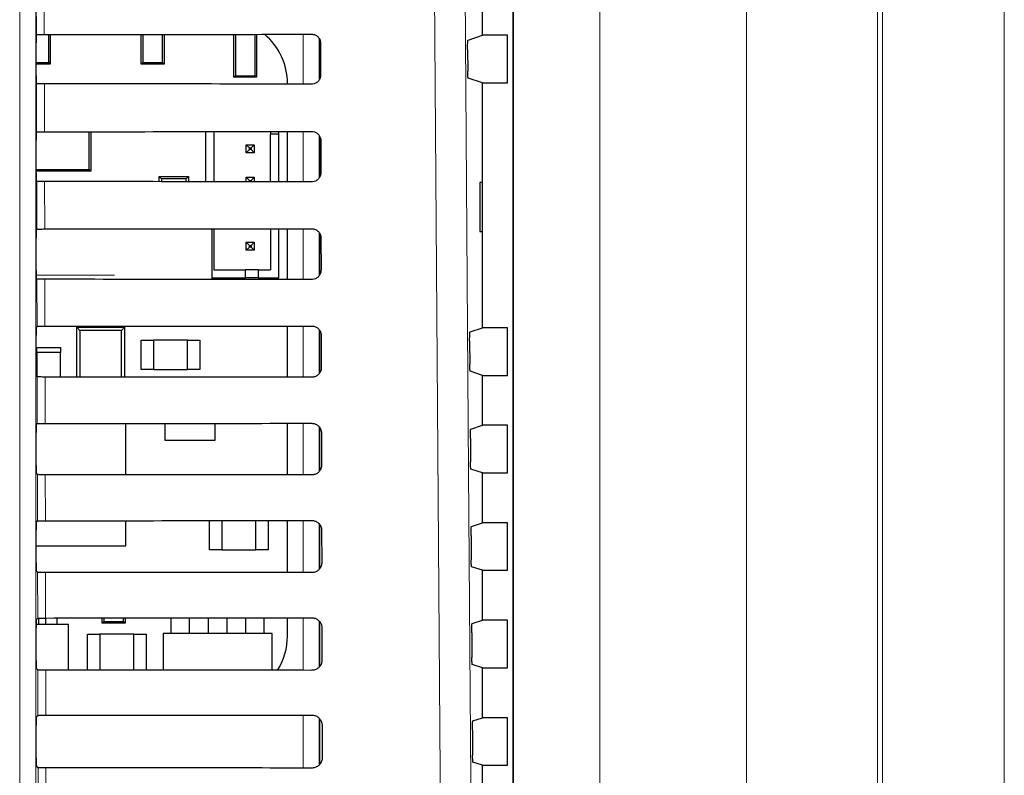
# Model space of a CAD drawing. Header units: millimetres. Extents: x 5 to 418, y 2 to 292.
# Tile 44 of 87: x 116 to 127, y 190 to 198. Entities that reach past the tile are written whole.
import ezdxf

# ---------------------------------------------------------------- set-up
doc = ezdxf.new("R2010")
doc.units = ezdxf.units.MM

msp = doc.modelspace()

# ---------------------------------------------------------------- linework, layer by layer
at = {"color": 7, "linetype": 'Continuous', "lineweight": 18}
for p, q in [((123.8894, 152.3185), (123.8894, 202.2054)), ((125.233, 202.2054), (125.233, 152.3185)), ((125.2863, 152.2652), (125.2863, 202.2054)), ((126.5346, 202.2054), (126.5346, 152.2652)), ((116.4346, 187.3607), (116.4346, 201.3054)), ((116.6012, 201.3054), (116.6012, 187.3607)), ((121.4984, 166.3882), (121.4984, 200.1893)), ((122.3866, 200.1893), (122.3866, 166.3882)), ((116.6056, 197.7401), (116.6024, 199.1057)), ((116.683, 199.1167), (116.6862, 197.7415)), ((119.3411, 197.2328), (119.3411, 197.7434)), ((119.5077, 197.6985), (119.5077, 197.2767)), ((116.6079, 196.7424), (116.6068, 197.2362)), ((116.6874, 197.2347), (116.6885, 196.7439)), ((119.3411, 196.2305), (119.3411, 196.7458)), ((119.5077, 196.7025), (119.5077, 196.2728)), ((116.6102, 195.7448), (116.6091, 196.2338)), ((116.6897, 196.2324), (116.6909, 195.7462)), ((119.3411, 195.2281), (119.3411, 195.7481)), ((119.5077, 195.7066), (119.5077, 195.269)), ((116.6045, 195.2715), (117.4069, 195.2715)), ((116.6126, 194.7471), (116.6114, 195.2315)), ((116.6921, 195.23), (116.6932, 194.7485)), ((119.3411, 194.2258), (119.3411, 194.7504)), ((119.5077, 194.7107), (119.5077, 194.2651)), ((116.6149, 193.7494), (116.6138, 194.2291)), ((116.6944, 194.2277), (116.6955, 193.7509)), ((119.3411, 193.2234), (119.3411, 193.7528)), ((119.5077, 193.7149), (119.5077, 193.2614)), ((116.6172, 192.7518), (116.6161, 193.2268)), ((116.6967, 193.2254), (116.6978, 192.7532)), ((119.3411, 192.2211), (119.3411, 192.7551)), ((119.5077, 192.7192), (119.5077, 192.2576)), ((116.6196, 191.7541), (116.6185, 192.2245)), ((116.6991, 192.223), (116.7002, 191.7555)), ((119.3411, 191.2188), (119.3411, 191.7574)), ((119.5077, 191.7235), (119.5077, 191.2539)), ((116.6219, 190.7564), (116.6208, 191.2221)), ((116.7014, 191.2207), (116.7025, 190.7579)), ((119.3411, 190.2164), (119.3411, 190.7598)), ((119.5077, 190.7269), (119.5077, 190.2503)), ((116.6242, 189.7588), (116.6232, 190.2198)), ((116.7038, 190.2183), (116.7048, 189.7602))]:
    msp.add_line(p, q, dxfattribs=at)
at = {"color": 7, "linetype": 'Continuous', "lineweight": 25}
for p, q in [((121.4972, 166.3893), (121.4972, 200.1881)), ((121.1817, 197.7329), (121.1817, 198.2446)), ((116.6042, 197.3206), (116.6042, 197.6568)), ((116.6056, 197.7401), (116.6057, 197.7402)), ((116.7322, 197.4549), (116.7322, 197.7416)), ((116.7484, 197.7416), (116.7484, 197.4387)), ((117.6817, 197.4387), (117.6817, 197.7422)), ((117.6979, 197.7422), (117.6979, 197.4549)), ((117.8989, 197.4549), (117.8989, 197.7423)), ((117.9151, 197.7423), (117.9151, 197.4387)), ((118.6317, 197.3021), (118.6317, 197.7429)), ((118.6479, 197.7429), (118.6479, 197.3182)), ((118.8489, 197.3182), (118.8489, 197.743)), ((118.8651, 197.7431), (118.8651, 197.3021)), ((119.5151, 197.2938), (119.5151, 197.6808)), ((121.0335, 197.6835), (121.1817, 197.7329)), ((121.4389, 197.7329), (121.1817, 197.7329)), ((121.4389, 197.2446), (121.4389, 197.7329)), ((119.5201, 197.6554), (119.5209, 197.3221)), ((121.0292, 197.5892), (121.0308, 197.3657)), ((116.6042, 197.4549), (116.7322, 197.4549)), ((116.7322, 197.4549), (116.7484, 197.4387)), ((117.6817, 197.4387), (117.6979, 197.4549)), ((117.6979, 197.4549), (117.8989, 197.4549)), ((117.8989, 197.4549), (117.9151, 197.4387)), ((116.7484, 197.4387), (116.6042, 197.4387)), ((117.9151, 197.4387), (117.6817, 197.4387)), ((118.6317, 197.3021), (118.6479, 197.3182)), ((118.8651, 197.3021), (118.6317, 197.3021)), ((118.6479, 197.3182), (118.8489, 197.3182)), ((118.8489, 197.3182), (118.8651, 197.3021)), ((121.1817, 197.2446), (121.035, 197.2934)), ((116.6068, 197.2362), (116.6056, 197.2373)), ((119.1814, 197.233), (119.1814, 197.2387)), ((121.1817, 194.7329), (121.1817, 197.2446)), ((121.1817, 197.2446), (121.4389, 197.2446)), ((116.6042, 196.3206), (116.6042, 196.6568)), ((116.6056, 196.7402), (116.6079, 196.7424)), ((117.1474, 196.3564), (117.1474, 196.7442)), ((117.1651, 196.7442), (117.1651, 196.3387)), ((118.3412, 196.745), (118.3412, 196.2313)), ((118.4245, 196.745), (118.4245, 196.2312)), ((119.0079, 196.7455), (119.0079, 196.7191)), ((119.0912, 196.7191), (119.0079, 196.7191)), ((119.0079, 196.2308), (119.0079, 196.7191)), ((119.0912, 196.7191), (119.0912, 196.7456)), ((119.0912, 196.2307), (119.0912, 196.7191)), ((119.1814, 196.2306), (119.1814, 196.7456)), ((119.5151, 196.2862), (119.5151, 196.6898)), ((119.5225, 196.6554), (119.5233, 196.3221)), ((118.7579, 196.6108), (118.7912, 196.5774)), ((118.7579, 196.6108), (118.8412, 196.6108)), ((118.7579, 196.5274), (118.7579, 196.6108)), ((118.7579, 196.5274), (118.7912, 196.5608)), ((118.7912, 196.5774), (118.8079, 196.5774)), ((118.7912, 196.5608), (118.7912, 196.5774)), ((118.8079, 196.5608), (118.7912, 196.5608)), ((118.8412, 196.6108), (118.8079, 196.5774)), ((118.8079, 196.5774), (118.8079, 196.5608)), ((118.8412, 196.5274), (118.8079, 196.5608)), ((118.8412, 196.6108), (118.8412, 196.5274)), ((118.8412, 196.5274), (118.7579, 196.5274)), ((116.6042, 196.3564), (117.1474, 196.3564)), ((117.1651, 196.3387), (117.1474, 196.3564)), ((117.1651, 196.3387), (116.6042, 196.3387)), ((117.8651, 196.2316), (117.8651, 196.2846)), ((117.8886, 196.2611), (117.8651, 196.2846)), ((117.8651, 196.2846), (118.1651, 196.2846)), ((117.8886, 196.2611), (117.8886, 196.2316)), ((118.1415, 196.2611), (117.8886, 196.2611)), ((118.1651, 196.2846), (118.1415, 196.2611)), ((118.1415, 196.2314), (118.1415, 196.2611)), ((118.1651, 196.2846), (118.1651, 196.2314)), ((118.7579, 196.2774), (118.7912, 196.2441)), ((118.7579, 196.2774), (118.8412, 196.2774)), ((118.7579, 196.231), (118.7579, 196.2774)), ((118.7912, 196.2441), (118.8079, 196.2441)), ((118.7912, 196.2309), (118.7912, 196.2441)), ((118.8412, 196.2774), (118.8079, 196.2441)), ((118.8079, 196.2441), (118.8079, 196.2309)), ((118.8412, 196.2774), (118.8412, 196.2309)), ((116.6091, 196.2338), (116.6056, 196.2373)), ((121.1808, 196.2221), (121.1555, 196.2225)), ((121.1555, 196.2225), (121.1555, 195.7216)), ((121.1808, 195.7221), (121.1808, 196.2221)), ((116.6056, 195.7402), (116.6102, 195.7448)), ((118.4076, 195.2289), (118.4076, 195.7474)), ((118.4245, 195.7474), (118.4245, 195.3274)), ((119.0079, 195.7478), (119.0079, 195.3274)), ((119.0912, 195.2441), (119.0912, 195.7479)), ((119.1814, 195.2283), (119.1814, 195.748)), ((116.6042, 195.3206), (116.6042, 195.6568)), ((119.5151, 195.2788), (119.5151, 195.6957)), ((119.5248, 195.6554), (119.5256, 195.3221)), ((121.1555, 195.7216), (121.1808, 195.7221)), ((118.7579, 195.6108), (118.7912, 195.5774)), ((118.7579, 195.5274), (118.7579, 195.6108)), ((118.7579, 195.6108), (118.8412, 195.6108)), ((118.7579, 195.5274), (118.7912, 195.5608)), ((118.7912, 195.5608), (118.7912, 195.5774)), ((118.7912, 195.5774), (118.8079, 195.5774)), ((118.8079, 195.5608), (118.7912, 195.5608)), ((118.8412, 195.6108), (118.8079, 195.5774)), ((118.8079, 195.5774), (118.8079, 195.5608)), ((118.8412, 195.5274), (118.8079, 195.5608)), ((118.8412, 195.6108), (118.8412, 195.5274)), ((118.8412, 195.5274), (118.7579, 195.5274)), ((116.6114, 195.2315), (116.6056, 195.2373)), ((118.4076, 195.2441), (118.7495, 195.2441)), ((118.4245, 195.3274), (118.7495, 195.3274)), ((118.7495, 195.2441), (118.7495, 195.3274)), ((118.8829, 195.3274), (118.7495, 195.3274)), ((118.8829, 195.2441), (118.7495, 195.2441)), ((118.8829, 195.3274), (119.0079, 195.3274)), ((118.8829, 195.2441), (118.8829, 195.3274)), ((118.8829, 195.2441), (119.0912, 195.2441)), ((116.6056, 194.7402), (116.6126, 194.7471)), ((117.0192, 194.7387), (117.0521, 194.7058)), ((117.0192, 194.2275), (117.0192, 194.7387)), ((117.0192, 194.7387), (117.5109, 194.7387)), ((117.1276, 194.7387), (117.1276, 194.7488)), ((117.4026, 194.7387), (117.4026, 194.749)), ((117.478, 194.7058), (117.5109, 194.7387)), ((117.5109, 194.7387), (117.5109, 194.2272)), ((119.1814, 194.2259), (119.1814, 194.7503)), ((121.0545, 194.6906), (121.1817, 194.7329)), ((121.4389, 194.7329), (121.1817, 194.7329)), ((121.4389, 194.2446), (121.4389, 194.7329)), ((116.6042, 194.3206), (116.6042, 194.6568)), ((117.0521, 194.7058), (117.0521, 194.2275)), ((117.478, 194.7058), (117.0521, 194.7058)), ((117.478, 194.2272), (117.478, 194.7058)), ((119.5151, 194.2747), (119.5151, 194.6998)), ((119.5272, 194.6554), (119.5279, 194.3221)), ((116.6109, 194.4804), (116.6109, 194.5304)), ((116.6109, 194.5304), (116.8526, 194.5304)), ((116.8526, 194.5304), (116.8526, 194.4804)), ((117.6817, 194.6054), (117.8067, 194.6054)), ((117.6817, 194.3054), (117.6817, 194.6054)), ((117.8067, 194.6054), (117.8067, 194.3054)), ((118.1567, 194.6054), (117.8067, 194.6054)), ((118.1567, 194.6054), (118.2817, 194.6054)), ((118.1567, 194.3054), (118.1567, 194.6054)), ((118.2817, 194.6054), (118.2817, 194.3054)), ((121.0503, 194.5962), (121.0519, 194.3586)), ((116.6109, 194.4804), (116.6109, 194.2321)), ((116.8526, 194.4804), (116.6109, 194.4804)), ((116.8526, 194.2276), (116.8526, 194.4804)), ((116.6138, 194.2291), (116.6056, 194.2373)), ((117.8067, 194.3054), (117.6817, 194.3054)), ((117.8067, 194.3054), (118.1567, 194.3054)), ((118.2817, 194.3054), (118.1567, 194.3054)), ((121.1817, 194.2446), (121.0562, 194.2864)), ((121.1817, 193.7329), (121.1817, 194.2446)), ((121.1817, 194.2446), (121.4389, 194.2446)), ((116.6056, 193.7402), (116.6149, 193.7494)), ((117.5234, 193.7471), (116.6125, 193.7471)), ((117.5234, 193.2248), (117.5234, 193.7471)), ((117.9234, 193.7517), (117.9234, 193.5804)), ((118.4401, 193.5804), (118.4401, 193.7521)), ((119.1814, 193.2236), (119.1814, 193.7526)), ((121.0616, 193.6929), (121.1817, 193.7329)), ((121.4389, 193.7329), (121.1817, 193.7329)), ((121.4389, 193.2446), (121.4389, 193.7329)), ((116.6042, 193.3206), (116.6042, 193.6568)), ((119.5151, 193.2708), (119.5151, 193.7039)), ((119.5295, 193.6554), (119.5303, 193.3221)), ((117.9234, 193.5804), (118.4401, 193.5804)), ((121.0573, 193.5985), (121.059, 193.3563)), ((116.6161, 193.2268), (116.6056, 193.2373)), ((121.1817, 193.2446), (121.0633, 193.284)), ((121.1817, 192.7329), (121.1817, 193.2446)), ((121.1817, 193.2446), (121.4389, 193.2446)), ((116.6056, 192.7402), (116.6172, 192.7518)), ((117.5234, 192.4971), (117.5234, 192.7537)), ((118.3817, 192.4554), (118.3817, 192.7543)), ((118.5067, 192.7544), (118.5067, 192.4554)), ((118.8567, 192.4554), (118.8567, 192.7547)), ((118.9817, 192.7548), (118.9817, 192.4554)), ((119.1814, 192.2212), (119.1814, 192.755)), ((119.5151, 192.267), (119.5151, 192.708)), ((121.0686, 192.6952), (121.1817, 192.7329)), ((121.4389, 192.7329), (121.1817, 192.7329)), ((121.4389, 192.2446), (121.4389, 192.7329)), ((116.6042, 192.3206), (116.6042, 192.6568)), ((119.5318, 192.6554), (119.5326, 192.3221)), ((121.0643, 192.6009), (121.0661, 192.3539)), ((116.6042, 192.4971), (117.5234, 192.4971)), ((118.5067, 192.4554), (118.3817, 192.4554)), ((118.5067, 192.4554), (118.8567, 192.4554)), ((118.9817, 192.4554), (118.8567, 192.4554)), ((116.6185, 192.2245), (116.6056, 192.2373)), ((121.1817, 192.2446), (121.0703, 192.2816)), ((121.1817, 191.7329), (121.1817, 192.2446)), ((121.1817, 192.2446), (121.4389, 192.2446)), ((116.6056, 191.7402), (116.6196, 191.7541)), ((116.6301, 191.6875), (116.6301, 191.7548)), ((116.7034, 191.6875), (116.7034, 191.7555)), ((116.8201, 191.6875), (116.8201, 191.7556)), ((117.2817, 191.7021), (117.2817, 191.7559)), ((117.2817, 191.7021), (117.2979, 191.7182)), ((117.5151, 191.7021), (117.2817, 191.7021)), ((117.2979, 191.7559), (117.2979, 191.7182)), ((117.2979, 191.7182), (117.4989, 191.7182)), ((117.4989, 191.7182), (117.4989, 191.756)), ((117.4989, 191.7182), (117.5151, 191.7021)), ((117.5151, 191.7561), (117.5151, 191.7021)), ((117.9867, 191.5971), (117.9867, 191.7564)), ((118.1767, 191.5971), (118.1767, 191.7565)), ((118.3701, 191.5971), (118.3701, 191.7567)), ((118.5601, 191.7568), (118.5601, 191.5971)), ((118.7534, 191.5971), (118.7534, 191.757)), ((118.9434, 191.5971), (118.9434, 191.7571)), ((119.1814, 191.5721), (119.1814, 191.7573)), ((119.5151, 191.2632), (119.5151, 191.7122)), ((121.0756, 191.6976), (121.1817, 191.7329)), ((121.4389, 191.7329), (121.1817, 191.7329)), ((121.4389, 191.2446), (121.4389, 191.7329)), ((116.6042, 191.3206), (116.6042, 191.6568)), ((116.9359, 191.6875), (116.6043, 191.6875)), ((116.9359, 191.2205), (116.9359, 191.6875)), ((117.9067, 191.5971), (117.9067, 191.2199)), ((119.0234, 191.5971), (117.9067, 191.5971)), ((119.0234, 191.219), (119.0234, 191.5971)), ((119.5342, 191.6554), (119.535, 191.3221)), ((121.0714, 191.6032), (121.0731, 191.3516)), ((117.1317, 191.2204), (117.1317, 191.5887)), ((117.1317, 191.5887), (117.2567, 191.5887)), ((117.6067, 191.5887), (117.2567, 191.5887)), ((117.2567, 191.5887), (117.2567, 191.2203)), ((117.6067, 191.2201), (117.6067, 191.5887)), ((117.6067, 191.5887), (117.7317, 191.5887)), ((117.7317, 191.5887), (117.7317, 191.22)), ((116.6208, 191.2221), (116.6056, 191.2373)), ((121.1817, 191.2446), (121.0774, 191.2793)), ((121.1817, 190.7329), (121.1817, 191.2446)), ((121.1817, 191.2446), (121.4389, 191.2446)), ((116.6056, 190.7402), (116.6219, 190.7564)), ((119.5151, 190.2594), (119.5151, 190.7165)), ((121.0827, 190.6999), (121.1817, 190.7329)), ((121.4389, 190.7329), (121.1817, 190.7329)), ((121.4389, 190.2446), (121.4389, 190.7329)), ((116.6042, 190.3206), (116.6042, 190.6568)), ((119.5365, 190.6554), (119.5373, 190.3221)), ((121.0784, 190.6055), (121.0802, 190.3492)), ((116.6232, 190.2198), (116.6056, 190.2373)), ((121.1817, 190.2446), (121.0845, 190.2769)), ((121.1817, 189.7329), (121.1817, 190.2446)), ((121.1817, 190.2446), (121.4389, 190.2446))]:
    msp.add_line(p, q, dxfattribs=at)
at = {"color": 7, "linetype": 'Continuous', "lineweight": 18, "flags": 128}
for points in [[(120.7679, 187.3229), (120.7632, 187.9836), (120.7445, 190.6264), (120.6844, 199.1167)], [(120.9985, 199.1609), (121.04, 193.2619), (121.0815, 187.3671)]]:
    msp.add_lwpolyline(points, dxfattribs=at)
at = {"color": 7, "linetype": 'Continuous', "lineweight": 25}
for centre, start, end in [((118.5206, 197.2387), 0, 49.75074), ((118.5206, 191.5721), 327.70444, 0)]:
    msp.add_arc(centre, 0.6608, start, end, dxfattribs=at)
for centre, major_axis, start_param, end_param in [((116.6057, 197.6568), (0, 0.0833), 0.0529039, 1.5707963), ((111.1817, 200.6527), (166.8688, 0), 4.7453818, 4.7618492), ((116.6057, 197.3206), (0, 0.0833), 1.5707963, 3.1241394), ((111.1817, 194.3384), (166.0239, 0), 1.5210842, 1.5376284), ((116.6057, 196.6568), (0, 0.0833), 0.0174533, 1.5707963), ((111.1817, 199.6527), (166.735, 0), 4.7454223, 4.7618889), ((116.6057, 196.3206), (0, 0.0833), 1.5707963, 3.1241394), ((111.1817, 193.3384), (165.8901, 0), 1.5210441, 1.5375875), ((116.6057, 195.6568), (0, 0.0833), 0.0174533, 1.5707963), ((111.1817, 198.6527), (166.6012, 0), 4.7454628, 4.7619287), ((116.6057, 195.3206), (0, 0.0833), 1.5707963, 3.1241394), ((111.1817, 192.3384), (165.7563, 0), 1.5210039, 1.5375466), ((116.6057, 194.6568), (0, 0.0833), 0.0174533, 1.5707963), ((111.1817, 197.6527), (166.4674, 0), 4.7455034, 4.7619686), ((116.6057, 194.3206), (0, 0.0833), 1.5707963, 3.1241394), ((111.1817, 191.3383), (165.6225, 0), 1.5209636, 1.5375056), ((116.6057, 193.6568), (0, 0.0833), 0.0174533, 1.5707963), ((111.1817, 196.6527), (166.3336, 0), 4.7455441, 4.7620085), ((116.6057, 193.3206), (0, 0.0833), 1.5707963, 3.1241394), ((111.1817, 190.3383), (165.4887, 0), 1.5209233, 1.5374645), ((116.6057, 192.6568), (0, 0.0833), 0.0174533, 1.5707963), ((111.1817, 195.6527), (166.1998, 0), 4.7455848, 4.7620484), ((116.6057, 192.3206), (0, 0.0833), 1.5707963, 3.1241394), ((111.1817, 189.3383), (165.3549, 0), 1.5208829, 1.5374234), ((116.6057, 191.6568), (0, 0.0833), 0.0174533, 1.5707963), ((111.1817, 194.6526), (166.066, 0), 4.7456256, 4.7620885), ((116.6057, 191.3206), (0, 0.0833), 1.5707963, 3.1241394), ((111.1817, 188.3383), (165.2211, 0), 1.5208425, 1.5373821), ((116.6057, 190.6568), (0, 0.0833), 0.0174533, 1.5707963), ((111.1817, 193.6526), (165.9322, 0), 4.7456664, 4.7621286), ((116.6057, 190.3206), (0, 0.0833), 1.5707963, 3.1241394), ((111.1817, 187.3383), (165.0873, 0), 1.5208019, 1.5373409)]:
    msp.add_ellipse(centre, major_axis=major_axis, ratio=0.0174551, start_param=start_param, end_param=end_param, dxfattribs=at)
for points, knots in [([(116.6057, 197.7402), (116.6069, 197.7403), (116.6094, 197.7406), (116.6238, 197.741), (116.6455, 197.7414), (116.6677, 197.7415), (116.6816, 197.7415), (116.6862, 197.7415)], [0, 0, 0, 0, 0.2052588, 0.4341811, 0.6624014, 0.8891626, 1, 1, 1, 1]), ([(119.4317, 197.7435), (119.4355, 197.7434), (119.4491, 197.7429), (119.4719, 197.7357), (119.4962, 197.7181), (119.5134, 197.6932), (119.5196, 197.6709), (119.52, 197.6582), (119.5201, 197.6554)], [0, 0, 0, 0, 0.0812528, 0.2934296, 0.5069011, 0.7224904, 0.9396889, 1, 1, 1, 1]), ([(121.0292, 197.5892), (121.0292, 197.5985), (121.0291, 197.6172), (121.0297, 197.6438), (121.0307, 197.6652), (121.032, 197.6802), (121.033, 197.6824), (121.0335, 197.6835)], [0, 0, 0, 0, 0.198384, 0.3967568, 0.5954998, 0.7953107, 1, 1, 1, 1]), ([(121.035, 197.2934), (121.0345, 197.2945), (121.0335, 197.2967), (121.0322, 197.3116), (121.0313, 197.3333), (121.0309, 197.3529), (121.0308, 197.3639), (121.0308, 197.3657)], [0, 0, 0, 0, 0.239263, 0.4785504, 0.7171327, 0.9542801, 1, 1, 1, 1]), ([(119.5209, 197.3221), (119.5208, 197.3181), (119.5202, 197.3041), (119.5127, 197.2806), (119.4944, 197.2561), (119.4691, 197.2391), (119.4469, 197.2332), (119.4344, 197.2328), (119.4317, 197.2327)], [0, 0, 0, 0, 0.0857051, 0.3026079, 0.518156, 0.7315729, 0.9434386, 1, 1, 1, 1]), ([(116.6874, 197.2347), (116.6781, 197.2348), (116.6596, 197.2348), (116.6353, 197.2351), (116.6171, 197.2354), (116.6082, 197.2358), (116.6071, 197.2361), (116.6068, 197.2362)], [0, 0, 0, 0, 0.21877712, 0.43750995, 0.65747855, 0.87986319, 1, 1, 1, 1]), ([(116.6079, 196.7424), (116.609, 196.7426), (116.6112, 196.7429), (116.6262, 196.7434), (116.6478, 196.7437), (116.6701, 196.7439), (116.684, 196.7439), (116.6885, 196.7439)], [0, 0, 0, 0, 0.2236181, 0.4472597, 0.6702154, 0.8917458, 1, 1, 1, 1]), ([(119.4317, 196.7459), (119.4357, 196.7457), (119.4499, 196.7451), (119.4734, 196.7376), (119.4983, 196.7194), (119.5157, 196.6937), (119.522, 196.671), (119.5224, 196.6581), (119.5225, 196.6554)], [0, 0, 0, 0, 0.0847194, 0.2969209, 0.5104279, 0.7260526, 0.9432708, 1, 1, 1, 1]), ([(119.5233, 196.3221), (119.5231, 196.3178), (119.5225, 196.3033), (119.5146, 196.2791), (119.4957, 196.254), (119.4697, 196.2367), (119.447, 196.2308), (119.4343, 196.2305), (119.4317, 196.2304)], [0, 0, 0, 0, 0.0890994, 0.30597846, 0.52149298, 0.73487815, 0.94672838, 1, 1, 1, 1]), ([(116.6897, 196.2324), (116.6805, 196.2324), (116.6619, 196.2325), (116.6376, 196.2327), (116.6194, 196.2331), (116.6105, 196.2335), (116.6095, 196.2337), (116.6091, 196.2338)], [0, 0, 0, 0, 0.2187831, 0.4375218, 0.6574965, 0.8798873, 1, 1, 1, 1]), ([(116.6102, 195.7448), (116.6113, 195.7449), (116.6135, 195.7453), (116.6285, 195.7457), (116.6502, 195.746), (116.6724, 195.7462), (116.6863, 195.7462), (116.6909, 195.7462)], [0, 0, 0, 0, 0.2236241, 0.4472715, 0.6702332, 0.8917694, 1, 1, 1, 1]), ([(119.4317, 195.7482), (119.436, 195.748), (119.4506, 195.7474), (119.475, 195.7395), (119.5004, 195.7207), (119.5181, 195.6943), (119.5244, 195.6711), (119.5247, 195.658), (119.5248, 195.6554)], [0, 0, 0, 0, 0.088008, 0.3002334, 0.5137745, 0.729433, 0.9466698, 1, 1, 1, 1]), ([(119.5256, 195.3221), (119.5254, 195.3176), (119.5248, 195.3025), (119.5165, 195.2776), (119.497, 195.2519), (119.4702, 195.2344), (119.447, 195.2284), (119.4342, 195.2281), (119.4317, 195.2281)], [0, 0, 0, 0, 0.0923202, 0.3091766, 0.5246593, 0.7380145, 0.9498505, 1, 1, 1, 1]), ([(116.6921, 195.23), (116.6828, 195.2301), (116.6643, 195.2301), (116.64, 195.2304), (116.6218, 195.2308), (116.6128, 195.2311), (116.6118, 195.2314), (116.6114, 195.2315)], [0, 0, 0, 0, 0.21878901, 0.43753372, 0.65751448, 0.87991149, 1, 1, 1, 1]), ([(116.6126, 194.7471), (116.6137, 194.7473), (116.6159, 194.7476), (116.6308, 194.748), (116.6525, 194.7484), (116.6747, 194.7485), (116.6886, 194.7485), (116.6932, 194.7485)], [0, 0, 0, 0, 0.22363, 0.4472834, 0.6702509, 0.891793, 1, 1, 1, 1]), ([(119.4317, 194.7505), (119.4363, 194.7503), (119.4514, 194.7497), (119.4765, 194.7414), (119.5024, 194.7219), (119.5205, 194.6948), (119.5267, 194.6711), (119.5271, 194.6579), (119.5272, 194.6554)], [0, 0, 0, 0, 0.091132, 0.3033806, 0.5169544, 0.7326451, 0.9498996, 1, 1, 1, 1]), ([(121.0503, 194.5962), (121.0503, 194.6055), (121.0502, 194.6242), (121.0508, 194.6508), (121.0517, 194.6722), (121.053, 194.6872), (121.054, 194.6894), (121.0545, 194.6906)], [0, 0, 0, 0, 0.1983758, 0.3967405, 0.5954771, 0.7952868, 1, 1, 1, 1]), ([(121.0562, 194.2864), (121.0557, 194.2874), (121.0547, 194.2896), (121.0534, 194.3046), (121.0525, 194.3262), (121.052, 194.3458), (121.052, 194.3569), (121.0519, 194.3586)], [0, 0, 0, 0, 0.2392719, 0.4785682, 0.717156, 0.9543017, 1, 1, 1, 1]), ([(116.6944, 194.2277), (116.6851, 194.2277), (116.6666, 194.2278), (116.6423, 194.228), (116.6241, 194.2284), (116.6152, 194.2288), (116.6142, 194.2291), (116.6138, 194.2291)], [0, 0, 0, 0, 0.218795, 0.4375456, 0.6575325, 0.8799357, 1, 1, 1, 1]), ([(119.5279, 194.3221), (119.5277, 194.3173), (119.5271, 194.3017), (119.5184, 194.2761), (119.4983, 194.2499), (119.4707, 194.232), (119.4471, 194.2261), (119.4341, 194.2258), (119.4317, 194.2257)], [0, 0, 0, 0, 0.09538043, 0.31221527, 0.52766765, 0.74099471, 0.95281761, 1, 1, 1, 1]), ([(116.6149, 193.7494), (116.616, 193.7496), (116.6182, 193.7499), (116.6332, 193.7504), (116.6548, 193.7507), (116.6771, 193.7509), (116.691, 193.7509), (116.6955, 193.7509)], [0, 0, 0, 0, 0.2236359, 0.4472952, 0.6702687, 0.8918166, 1, 1, 1, 1]), ([(119.4317, 193.7529), (119.4365, 193.7526), (119.4522, 193.752), (119.478, 193.7433), (119.5045, 193.7232), (119.5229, 193.6953), (119.5291, 193.6712), (119.5294, 193.6578), (119.5295, 193.6554)], [0, 0, 0, 0, 0.0941035, 0.3063745, 0.5199798, 0.7357013, 0.9529725, 1, 1, 1, 1]), ([(121.0573, 193.5985), (121.0573, 193.6079), (121.0572, 193.6266), (121.0578, 193.6531), (121.0588, 193.6746), (121.0601, 193.6896), (121.0611, 193.6918), (121.0616, 193.6929)], [0, 0, 0, 0, 0.1983731, 0.396735, 0.5954695, 0.7952788, 1, 1, 1, 1]), ([(119.5303, 193.3221), (119.5301, 193.317), (119.5293, 193.3009), (119.5203, 193.2745), (119.4996, 193.2478), (119.4713, 193.2296), (119.4472, 193.2237), (119.434, 193.2234), (119.4317, 193.2234)], [0, 0, 0, 0, 0.098292, 0.3151062, 0.5305297, 0.7438302, 0.955641, 1, 1, 1, 1]), ([(121.0633, 193.284), (121.0628, 193.2851), (121.0618, 193.2873), (121.0605, 193.3022), (121.0595, 193.3239), (121.0591, 193.3435), (121.059, 193.3545), (121.059, 193.3563)], [0, 0, 0, 0, 0.2392748, 0.4785741, 0.7171638, 0.954309, 1, 1, 1, 1]), ([(116.6967, 193.2254), (116.6875, 193.2254), (116.669, 193.2254), (116.6446, 193.2257), (116.6265, 193.2261), (116.6175, 193.2265), (116.6165, 193.2267), (116.6161, 193.2268)], [0, 0, 0, 0, 0.21880094, 0.43755757, 0.65755053, 0.87995996, 1, 1, 1, 1]), ([(116.6172, 192.7518), (116.6183, 192.7519), (116.6205, 192.7523), (116.6355, 192.7527), (116.6572, 192.753), (116.6794, 192.7532), (116.6933, 192.7532), (116.6978, 192.7532)], [0, 0, 0, 0, 0.2236419, 0.4473071, 0.6702865, 0.8918403, 1, 1, 1, 1]), ([(119.4317, 192.7552), (119.4368, 192.755), (119.453, 192.7542), (119.4795, 192.7452), (119.5065, 192.7245), (119.5252, 192.6959), (119.5315, 192.6713), (119.5318, 192.6577), (119.5318, 192.6554)], [0, 0, 0, 0, 0.09693352, 0.30922623, 0.52286178, 0.73861272, 0.95589988, 1, 1, 1, 1]), ([(121.0643, 192.6009), (121.0643, 192.6102), (121.0643, 192.6289), (121.0648, 192.6555), (121.0658, 192.6769), (121.0671, 192.6919), (121.0681, 192.6941), (121.0686, 192.6952)], [0, 0, 0, 0, 0.1983704, 0.3967295, 0.5954618, 0.7952707, 1, 1, 1, 1]), ([(119.5326, 192.3221), (119.5324, 192.3168), (119.5316, 192.3001), (119.5222, 192.273), (119.5009, 192.2457), (119.4718, 192.2273), (119.4473, 192.2213), (119.4339, 192.2211), (119.4317, 192.221)], [0, 0, 0, 0, 0.1010655, 0.3178599, 0.533256, 0.7465312, 0.9583308, 1, 1, 1, 1]), ([(121.0703, 192.2816), (121.0699, 192.2827), (121.0689, 192.2849), (121.0676, 192.2999), (121.0666, 192.3215), (121.0662, 192.3411), (121.0661, 192.3521), (121.0661, 192.3539)], [0, 0, 0, 0, 0.2392778, 0.4785801, 0.7171716, 0.9543162, 1, 1, 1, 1]), ([(116.6991, 192.223), (116.6898, 192.223), (116.6713, 192.2231), (116.647, 192.2233), (116.6288, 192.2237), (116.6199, 192.2241), (116.6188, 192.2244), (116.6185, 192.2245)], [0, 0, 0, 0, 0.2188069, 0.4375695, 0.6575686, 0.8799842, 1, 1, 1, 1]), ([(116.6196, 191.7541), (116.6207, 191.7543), (116.6229, 191.7546), (116.6378, 191.755), (116.6595, 191.7554), (116.6817, 191.7555), (116.6956, 191.7555), (116.7002, 191.7555)], [0, 0, 0, 0, 0.2236478, 0.447319, 0.6703044, 0.8918641, 1, 1, 1, 1]), ([(119.4317, 191.7575), (119.4371, 191.7573), (119.4538, 191.7565), (119.481, 191.747), (119.5086, 191.7258), (119.5276, 191.6964), (119.5338, 191.6714), (119.5341, 191.6576), (119.5342, 191.6554)], [0, 0, 0, 0, 0.0996319, 0.3119456, 0.5256103, 0.7413895, 0.9586918, 1, 1, 1, 1]), ([(121.0714, 191.6032), (121.0713, 191.6126), (121.0713, 191.6313), (121.0719, 191.6578), (121.0728, 191.6792), (121.0741, 191.6942), (121.0751, 191.6965), (121.0756, 191.6976)], [0, 0, 0, 0, 0.1983676, 0.396724, 0.5954542, 0.7952627, 1, 1, 1, 1]), ([(119.535, 191.3221), (119.5347, 191.3165), (119.5339, 191.2993), (119.524, 191.2715), (119.5022, 191.2437), (119.4723, 191.2249), (119.4474, 191.219), (119.4338, 191.2187), (119.4317, 191.2187)], [0, 0, 0, 0, 0.10371048, 0.32048594, 0.53585581, 0.74910714, 0.96089647, 1, 1, 1, 1]), ([(121.0774, 191.2793), (121.0769, 191.2804), (121.0759, 191.2826), (121.0746, 191.2975), (121.0736, 191.3192), (121.0732, 191.3388), (121.0731, 191.3498), (121.0731, 191.3516)], [0, 0, 0, 0, 0.2392808, 0.4785861, 0.7171794, 0.9543235, 1, 1, 1, 1]), ([(116.7014, 191.2207), (116.6922, 191.2207), (116.6736, 191.2207), (116.6493, 191.221), (116.6311, 191.2214), (116.6222, 191.2218), (116.6212, 191.222), (116.6208, 191.2221)], [0, 0, 0, 0, 0.2188129, 0.4375815, 0.6575867, 0.8800086, 1, 1, 1, 1]), ([(116.6219, 190.7564), (116.623, 190.7566), (116.6252, 190.7569), (116.6402, 190.7574), (116.6618, 190.7577), (116.6841, 190.7579), (116.6979, 190.7579), (116.7025, 190.7579)], [0, 0, 0, 0, 0.22365378, 0.44733098, 0.67032224, 0.89188782, 1, 1, 1, 1]), ([(119.4317, 190.7599), (119.4373, 190.7596), (119.4546, 190.7588), (119.4825, 190.7489), (119.5106, 190.7271), (119.53, 190.6969), (119.5362, 190.6714), (119.5365, 190.6575), (119.5365, 190.6554)], [0, 0, 0, 0, 0.1022077, 0.3145418, 0.5282346, 0.7440408, 0.9613575, 1, 1, 1, 1]), ([(121.0784, 190.6055), (121.0784, 190.6149), (121.0783, 190.6336), (121.0789, 190.6601), (121.0799, 190.6816), (121.0812, 190.6966), (121.0822, 190.6988), (121.0827, 190.6999)], [0, 0, 0, 0, 0.1983649, 0.3967185, 0.5954465, 0.7952546, 1, 1, 1, 1]), ([(119.5373, 190.3221), (119.537, 190.3162), (119.5362, 190.2985), (119.5259, 190.27), (119.5034, 190.2416), (119.4729, 190.2225), (119.4475, 190.2166), (119.4337, 190.2164), (119.4317, 190.2163)], [0, 0, 0, 0, 0.1062358, 0.3229931, 0.5383379, 0.7515666, 0.9633463, 1, 1, 1, 1]), ([(121.0845, 190.2769), (121.084, 190.278), (121.083, 190.2802), (121.0817, 190.2952), (121.0807, 190.3168), (121.0803, 190.3364), (121.0802, 190.3474), (121.0802, 190.3492)], [0, 0, 0, 0, 0.2392838, 0.4785921, 0.7171872, 0.9543308, 1, 1, 1, 1]), ([(116.7038, 190.2183), (116.6945, 190.2183), (116.676, 190.2184), (116.6517, 190.2187), (116.6335, 190.219), (116.6246, 190.2194), (116.6235, 190.2197), (116.6232, 190.2198)], [0, 0, 0, 0, 0.2188189, 0.4375935, 0.6576048, 0.880033, 1, 1, 1, 1])]:
    msp.add_open_spline(points, degree=3, knots=knots, dxfattribs=at)

doc.saveas('drawing.dxf')
